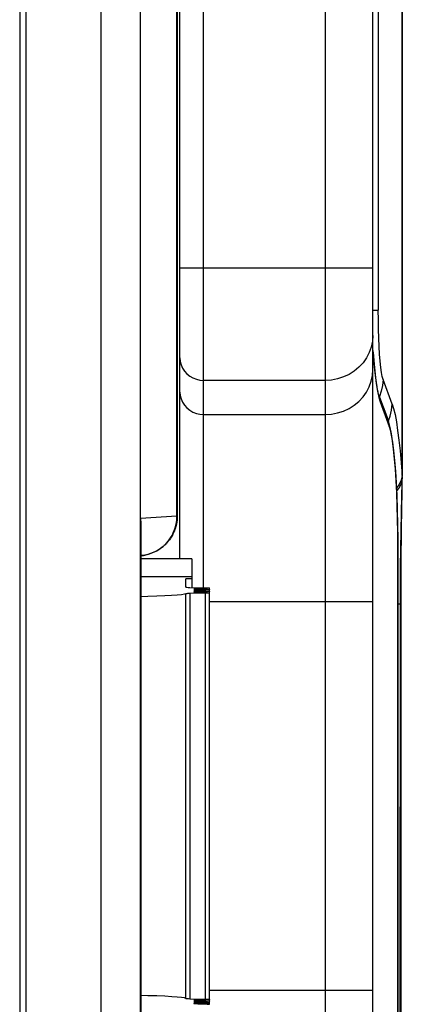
# Model space of a CAD drawing. Header units: millimetres. Extents: x 0 to 1574, y -402 to 1216.
# Tile 46 of 89: x 720 to 729, y 625 to 650. Entities that reach past the tile are written whole.
import ezdxf

# ---------------------------------------------------------------- set-up
doc = ezdxf.new("R2010")
doc.units = ezdxf.units.MM
doc.header["$LTSCALE"] = 65.395
for name, color, linetype in [('01_DISPLAYCASE_00_3_AM_0', 7, 'CONTINUOUS'), ('BACK_CASE1_00_3_AM_0', 7, 'CONTINUOUS'), ('OPTIONCARDS_08_00_3_AM_0', 7, 'CONTINUOUS'), ('PL_OPTIONCARD_BTM_00_3_AM_0', 7, 'CONTINUOUS'), ('PL_VFC5610_IOCAE_CONVER_3_AM_0', 7, 'CONTINUOUS'), ('R911330333_FOLIE_00_3_AM_0', 7, 'CONTINUOUS')]:
    doc.layers.add(name, color=color, linetype=linetype)

msp = doc.modelspace()

# ---------------------------------------------------------------- linework, layer by layer
at = {"layer": '01_DISPLAYCASE_00_3_AM_0', "color": 7}
for p, q in [((721.693, 605.791), (721.693, 655.374)), ((722.684, 654.374), (722.684, 606.791)), ((723.611, 637.661), (723.611, 654.316)), ((723.621, 654.321), (723.621, 637.661)), ((719.793, 652.184), (719.793, 608.981)), ((723.611, 637.661), (722.693, 637.604)), ((722.693, 623.76), (722.693, 637.604)), ((722.704, 637.519), (722.693, 637.604)), ((723.611, 637.661), (723.621, 637.661)), ((722.698, 637.435), (722.698, 623.93)), ((722.694, 636.664), (722.765, 636.672))]:
    msp.add_line(p, q, dxfattribs=at)
for points in [[(722.693, 637.604), (722.698, 637.485), (722.698, 637.435)], [(723.621, 637.661), (723.621, 637.657), (723.621, 637.652), (723.621, 637.646), (723.62, 637.641), (723.62, 637.635), (723.62, 637.629), (723.62, 637.622), (723.62, 637.616), (723.619, 637.609), (723.619, 637.602), (723.618, 637.595), (723.618, 637.587), (723.617, 637.578), (723.616, 637.569), (723.616, 637.562), (723.615, 637.554), (723.614, 637.543), (723.612, 637.531), (723.611, 637.522), (723.61, 637.513), (723.608, 637.503), (723.606, 637.491), (723.603, 637.475), (723.6, 637.46), (723.598, 637.448), (723.595, 637.436), (723.591, 637.419), (723.587, 637.403), (723.583, 637.39), (723.579, 637.377), (723.575, 637.362), (723.569, 637.346), (723.562, 637.325), (723.554, 637.303), (723.547, 637.285), (723.54, 637.268), (723.534, 637.254), (723.527, 637.24), (723.519, 637.223), (723.51, 637.204), (723.499, 637.183), (723.485, 637.159), (723.469, 637.132), (723.449, 637.101), (723.421, 637.063), (723.394, 637.028), (723.379, 637.01), (723.368, 636.996), (723.352, 636.979), (723.334, 636.96), (723.313, 636.94), (723.29, 636.919), (723.264, 636.896), (723.234, 636.872), (723.2, 636.847), (723.162, 636.82), (723.118, 636.794), (723.067, 636.767), (723.01, 636.74), (722.946, 636.716), (722.875, 636.694), (722.796, 636.677), (722.711, 636.666), (722.694, 636.664)], [(722.765, 636.672), (722.895, 636.7), (723.006, 636.74), (723.104, 636.788), (723.188, 636.841), (723.264, 636.899), (723.336, 636.969), (723.398, 637.043), (723.448, 637.112), (723.489, 637.177), (723.52, 637.238), (723.545, 637.299), (723.567, 637.368), (723.584, 637.438), (723.598, 637.5), (723.607, 637.558), (723.611, 637.612), (723.611, 637.661)]]:
    msp.add_lwpolyline(points, dxfattribs=at)
at = {"layer": 'BACK_CASE1_00_3_AM_0', "color": 7}
for p, q in [((722.698, 636.139), (723.837, 636.139)), ((723.837, 636.139), (723.987, 636.137)), ((723.837, 635.869), (723.837, 636.077)), ((723.987, 636.077), (723.837, 636.077)), ((724.337, 635.715), (723.934, 635.705)), ((723.937, 635.861), (724.337, 635.851)), ((724.337, 635.836), (724.137, 635.831)), ((724.137, 635.831), (724.137, 635.816)), ((724.137, 635.816), (724.337, 635.811)), ((724.337, 635.796), (724.137, 635.791)), ((724.137, 635.791), (724.137, 635.776)), ((724.137, 635.776), (724.337, 635.771)), ((724.337, 635.755), (724.137, 635.75)), ((724.137, 635.75), (724.137, 635.735)), ((724.137, 635.735), (724.337, 635.73)), ((724.372, 635.837), (724.337, 635.836)), ((724.337, 635.811), (724.337, 635.836)), ((724.372, 635.797), (724.337, 635.796)), ((724.337, 635.771), (724.337, 635.796)), ((724.372, 635.757), (724.337, 635.755)), ((724.337, 635.73), (724.337, 635.755)), ((724.337, 625.45), (724.337, 635.715)), ((724.433, 635.845), (724.437, 635.844)), ((724.433, 635.805), (724.437, 635.803)), ((724.433, 635.765), (724.437, 635.763)), ((724.433, 635.724), (724.437, 635.723)), ((724.437, 625.321), (724.437, 635.844)), ((723.834, 625.467), (723.834, 635.698)), ((723.934, 635.705), (723.934, 625.46)), ((723.934, 625.46), (724.337, 625.45)), ((724.041, 625.424), (724.037, 625.422)), ((724.041, 625.383), (724.037, 625.382)), ((724.041, 625.343), (724.037, 625.341)), ((724.337, 625.434), (724.137, 625.429)), ((724.137, 625.429), (724.137, 625.414)), ((724.137, 625.414), (724.337, 625.409)), ((724.337, 625.394), (724.137, 625.389)), ((724.137, 625.389), (724.137, 625.374)), ((724.137, 625.374), (724.337, 625.369)), ((724.337, 625.354), (724.137, 625.349)), ((724.137, 625.349), (724.137, 625.334)), ((724.137, 625.334), (724.337, 625.329)), ((724.337, 625.409), (724.337, 625.442)), ((724.337, 625.369), (724.337, 625.402)), ((724.372, 625.395), (724.337, 625.394)), ((724.337, 625.329), (724.337, 625.361)), ((724.372, 625.355), (724.337, 625.354)), ((724.433, 625.404), (724.437, 625.402)), ((724.433, 625.363), (724.437, 625.361)), ((724.433, 625.323), (724.437, 625.321))]:
    msp.add_line(p, q, dxfattribs=at)
for points in [[(724.137, 635.831), (724.102, 635.83), (724.075, 635.829), (724.054, 635.827), (724.041, 635.825), (724.037, 635.823)], [(724.037, 635.823), (724.041, 635.822), (724.054, 635.82), (724.075, 635.818), (724.102, 635.817), (724.137, 635.816)], [(724.137, 635.791), (724.102, 635.79), (724.075, 635.788), (724.054, 635.787), (724.041, 635.785), (724.037, 635.783)], [(724.037, 635.783), (724.041, 635.781), (724.054, 635.78), (724.075, 635.778), (724.102, 635.777), (724.137, 635.776)], [(724.137, 635.75), (724.102, 635.749), (724.075, 635.748), (724.054, 635.746), (724.041, 635.745), (724.037, 635.743)], [(724.037, 635.743), (724.041, 635.741), (724.054, 635.739), (724.075, 635.738), (724.102, 635.736), (724.137, 635.735)], [(724.337, 635.851), (724.372, 635.85), (724.399, 635.849), (724.42, 635.847), (724.433, 635.845)], [(724.337, 635.811), (724.372, 635.81), (724.399, 635.808), (724.42, 635.807), (724.433, 635.805)], [(724.337, 635.771), (724.372, 635.769), (724.399, 635.768), (724.42, 635.767), (724.433, 635.765)], [(724.337, 635.73), (724.372, 635.729), (724.399, 635.728), (724.42, 635.726), (724.433, 635.724)], [(724.437, 635.723), (724.433, 635.721), (724.42, 635.719), (724.399, 635.718), (724.372, 635.716), (724.337, 635.715)], [(724.437, 635.844), (724.433, 635.842), (724.42, 635.84), (724.399, 635.839), (724.372, 635.837)], [(724.437, 635.803), (724.433, 635.802), (724.42, 635.8), (724.399, 635.798), (724.372, 635.797)], [(724.437, 635.763), (724.433, 635.761), (724.42, 635.759), (724.399, 635.758), (724.372, 635.757)], [(723.834, 635.698), (723.799, 635.686), (723.728, 635.674), (723.619, 635.663), (723.477, 635.653), (723.303, 635.644), (723.102, 635.636), (722.877, 635.629), (722.698, 635.625)], [(723.934, 635.705), (723.905, 635.704), (723.881, 635.703), (723.862, 635.702), (723.848, 635.701), (723.838, 635.699), (723.834, 635.698)], [(723.834, 625.467), (723.799, 625.479), (723.728, 625.49), (723.62, 625.501), (723.479, 625.511), (723.305, 625.521), (723.104, 625.529), (722.879, 625.535), (722.698, 625.539)], [(723.834, 625.467), (723.838, 625.465), (723.848, 625.464), (723.862, 625.463), (723.881, 625.462), (723.905, 625.461), (723.934, 625.46)], [(724.037, 625.422), (724.041, 625.42), (724.054, 625.418), (724.075, 625.417), (724.102, 625.415), (724.137, 625.414)], [(724.037, 625.382), (724.041, 625.38), (724.054, 625.378), (724.075, 625.376), (724.102, 625.375), (724.137, 625.374)], [(724.037, 625.341), (724.041, 625.339), (724.054, 625.338), (724.075, 625.336), (724.102, 625.335), (724.137, 625.334)], [(724.137, 625.429), (724.102, 625.428), (724.075, 625.427), (724.054, 625.425), (724.041, 625.424)], [(724.137, 625.389), (724.102, 625.388), (724.075, 625.387), (724.054, 625.385), (724.041, 625.383)], [(724.137, 625.349), (724.102, 625.348), (724.075, 625.346), (724.054, 625.345), (724.041, 625.343)], [(724.337, 625.45), (724.372, 625.448), (724.399, 625.447), (724.42, 625.446), (724.433, 625.444), (724.437, 625.442)], [(724.437, 625.442), (724.433, 625.44), (724.42, 625.439), (724.399, 625.437), (724.372, 625.436), (724.337, 625.434)], [(724.337, 625.409), (724.372, 625.408), (724.399, 625.407), (724.42, 625.405), (724.433, 625.404)], [(724.337, 625.369), (724.372, 625.368), (724.399, 625.366), (724.42, 625.365), (724.433, 625.363)], [(724.337, 625.329), (724.372, 625.327), (724.399, 625.326), (724.42, 625.325), (724.433, 625.323)], [(724.437, 625.402), (724.433, 625.4), (724.42, 625.398), (724.399, 625.397), (724.372, 625.395)], [(724.437, 625.361), (724.433, 625.36), (724.42, 625.358), (724.399, 625.356), (724.372, 625.355)], [(724.437, 625.321), (724.433, 625.319), (724.42, 625.318), (724.399, 625.316), (724.372, 625.315)]]:
    msp.add_lwpolyline(points, dxfattribs=at)
msp.add_ellipse((724.037, 635.869), major_axis=(0.2, 0), ratio=0.043661, start_param=-3.141593, end_param=-2.094395, dxfattribs=at)
at = {"layer": 'OPTIONCARDS_08_00_3_AM_0', "color": 7}
for p, q in [((727.363, 572.564), (727.363, 670.986)), ((728.563, 573.764), (728.563, 669.762)), ((724.287, 635.851), (724.287, 656.185)), ((723.687, 636.585), (723.687, 655.385)), ((723.687, 643.939), (728.563, 643.939)), ((727.363, 641.096), (724.287, 641.096)), ((724.287, 640.233), (727.363, 640.233)), ((723.987, 636.585), (722.698, 636.585)), ((723.987, 636.585), (723.987, 635.861)), ((728.563, 635.495), (724.437, 635.495)), ((724.437, 625.675), (728.563, 625.675))]:
    msp.add_line(p, q, dxfattribs=at)
for points in [[(728.563, 642.233), (728.552, 642.085), (728.522, 641.939), (728.471, 641.798), (728.402, 641.664), (728.315, 641.541), (728.211, 641.429), (728.093, 641.331), (727.963, 641.249), (727.822, 641.183), (727.674, 641.135), (727.52, 641.106), (727.363, 641.096)], [(723.687, 641.665), (723.694, 641.576), (723.716, 641.489), (723.752, 641.407), (723.802, 641.331), (723.863, 641.263), (723.934, 641.205), (724.015, 641.158), (724.102, 641.124), (724.193, 641.103), (724.287, 641.096)], [(727.363, 640.233), (727.519, 640.243), (727.673, 640.272), (727.822, 640.319), (727.963, 640.385), (728.093, 640.468), (728.211, 640.566), (728.315, 640.678), (728.402, 640.801), (728.471, 640.935), (728.522, 641.076), (728.552, 641.221), (728.563, 641.37)], [(723.687, 640.801), (723.694, 640.712), (723.716, 640.626), (723.752, 640.543), (723.802, 640.467), (723.863, 640.399), (723.934, 640.341), (724.015, 640.295), (724.102, 640.261), (724.193, 640.24), (724.287, 640.233)]]:
    msp.add_lwpolyline(points, dxfattribs=at)
at = {"layer": 'PL_OPTIONCARD_BTM_00_3_AM_0', "color": 7}
for p, q in [((728.576, 641.784), (728.571, 641.852)), ((728.571, 641.81), (728.595, 641.511)), ((728.595, 641.511), (728.621, 641.247)), ((728.621, 641.289), (728.606, 641.438)), ((728.947, 640.105), (728.717, 640.728)), ((728.747, 640.553), (728.976, 639.932)), ((728.947, 640.105), (728.945, 640.109)), ((728.968, 640.042), (728.945, 640.109)), ((728.971, 640.009), (728.954, 640.084)), ((728.976, 639.932), (728.971, 640.009)), ((729.199, 636.721), (729.198, 636.721)), ((729.199, 624.444), (729.199, 636.91))]:
    msp.add_line(p, q, dxfattribs=at)
for points in [[(728.606, 641.438), (728.59, 641.603), (728.576, 641.784)], [(728.717, 640.729), (728.716, 640.73), (728.71, 640.752), (728.698, 640.796), (728.684, 640.861), (728.669, 640.942), (728.653, 641.041), (728.637, 641.157), (728.621, 641.289)], [(728.621, 641.247), (728.65, 641.016), (728.68, 640.822)], [(728.68, 640.822), (728.713, 640.668), (728.747, 640.553)], [(728.718, 640.726), (728.723, 640.711), (728.741, 640.634), (728.747, 640.553)], [(729.034, 639.747), (729.004, 639.903), (728.968, 640.042)], [(728.976, 639.932), (729.003, 639.844), (729.031, 639.713), (729.059, 639.535), (729.087, 639.319), (729.111, 639.071), (729.133, 638.795), (729.152, 638.504), (729.167, 638.187), (729.181, 637.825), (729.19, 637.448), (729.196, 637.083), (729.198, 636.721)], [(729.199, 636.91), (729.196, 637.249), (729.189, 637.59), (729.18, 637.926), (729.167, 638.251), (729.151, 638.561), (729.133, 638.85), (729.111, 639.116), (729.088, 639.354), (729.062, 639.565), (729.034, 639.747)], [(729.198, 636.721), (729.197, 624.157), (729.193, 623.859), (729.186, 623.541), (729.177, 623.231), (729.167, 622.958), (729.154, 622.704), (729.139, 622.454), (729.122, 622.216), (729.102, 621.99), (729.079, 621.782), (729.054, 621.595), (729.028, 621.436), (729.002, 621.317), (728.976, 621.233)]]:
    msp.add_lwpolyline(points, dxfattribs=at)
at = {"layer": 'PL_VFC5610_IOCAE_CONVER_3_AM_0', "color": 7}
for p, q in [((729.302, 638.688), (729.302, 655.799)), ((729.308, 655.798), (729.308, 638.663)), ((728.702, 655.623), (728.702, 642.872)), ((728.563, 642.872), (728.702, 642.872)), ((729.052, 640.499), (728.823, 641.121)), ((728.778, 640.823), (728.73, 640.692)), ((728.958, 640.07), (729.003, 640.19)), ((729.225, 638.466), (729.161, 638.377)), ((729.277, 638.575), (729.225, 638.466)), ((729.302, 638.688), (729.277, 638.575)), ((729.297, 638.175), (729.305, 638.49)), ((729.304, 638.354), (729.308, 638.605)), ((729.308, 638.605), (729.308, 638.652)), ((729.276, 637.287), (729.286, 637.753)), ((729.287, 637.284), (729.296, 637.893)), ((729.268, 636.849), (729.276, 637.287)), ((729.281, 636.55), (729.287, 637.284)), ((729.262, 636.368), (729.268, 636.849)), ((729.278, 636.031), (729.281, 636.55)), ((729.259, 635.882), (729.262, 636.368)), ((729.277, 623.162), (729.278, 636.031)), ((729.258, 623.162), (729.259, 635.882)), ((729.277, 635.44), (729.199, 635.44))]:
    msp.add_line(p, q, dxfattribs=at)
for points in [[(728.823, 641.121), (728.803, 641.193), (728.784, 641.294), (728.766, 641.424), (728.75, 641.579), (728.736, 641.757), (728.724, 641.954), (728.715, 642.168), (728.708, 642.395), (728.704, 642.629), (728.702, 642.872)], [(728.823, 641.121), (728.81, 640.969), (728.778, 640.823)], [(729.003, 640.19), (729.038, 640.343), (729.052, 640.499)], [(729.052, 640.499), (729.089, 640.382), (729.124, 640.231), (729.158, 640.047), (729.191, 639.832), (729.222, 639.586), (729.251, 639.312), (729.278, 639.013), (729.302, 638.688)], [(729.268, 638.464), (729.218, 638.372), (729.164, 638.305)], [(729.308, 638.652), (729.298, 638.558), (729.268, 638.464)], [(729.302, 638.688), (729.304, 638.681), (729.306, 638.675), (729.307, 638.672), (729.308, 638.668), (729.308, 638.665), (729.308, 638.662)], [(729.296, 637.893), (729.302, 638.228), (729.302, 638.254), (729.302, 638.279), (729.304, 638.354)], [(729.286, 637.753), (729.296, 638.15), (729.297, 638.175)]]:
    msp.add_lwpolyline(points, dxfattribs=at)
at = {"layer": 'R911330333_FOLIE_00_3_AM_0', "color": 7}
msp.add_line((719.637, 652.132), (719.637, 609.032), dxfattribs=at)

doc.saveas('drawing.dxf')
